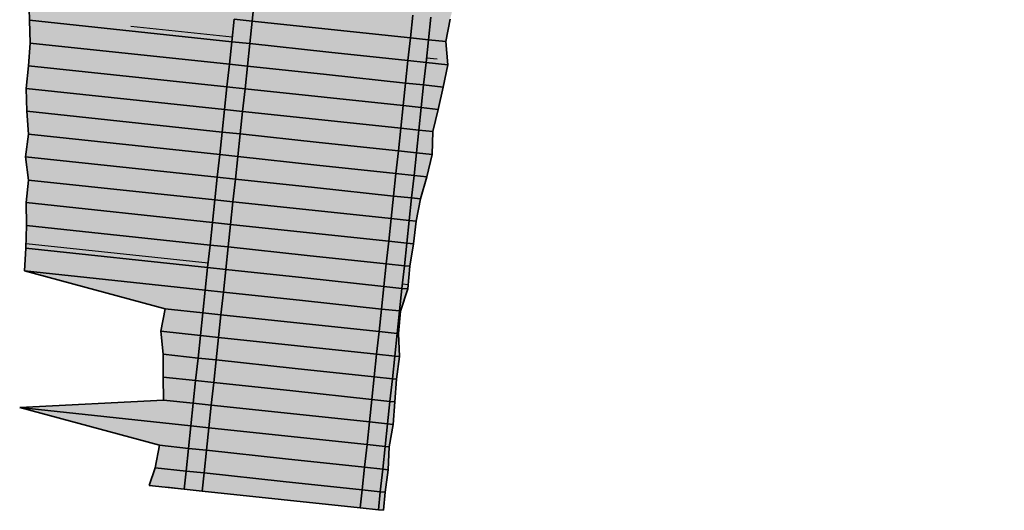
# Model space of a CAD drawing. Header units: metres. Extents: x 201888 to 228431, y 396158 to 403166.
# Tile 1 of 50: x 201920 to 201941, y 397324 to 397335. Entities that reach past the tile are written whole.
import ezdxf

# ---------------------------------------------------------------- set-up
doc = ezdxf.new("R2010")
doc.units = ezdxf.units.M
doc.layers.add('C3D-CORRIDOR', color=7, linetype='Continuous')
for name, color, linetype, lineweight in [('N-WA-GR-GRAS-V', 61, 'Continuous', 18), ('N-WA-GW-AFWERKEN_INZAAIEN-G', 60, 'Continuous', 35), ('N-WA-GW-DIJK_KRUIN_BINNEN-G', 90, 'Continuous', 35), ('N-WA-GW-DIJK_KRUIN_BUITEN-G', 90, 'Continuous', 35), ('N-WA-GW-DIJK_TEEN_BINNEN-G', 90, 'Continuous', 35), ('N-WA-GW-DIJK_TEEN_BUITEN-G', 90, 'Continuous', 35), ('N-WA-VH-VERHARDING_ASFALT-G', 252, 'Continuous', 35), ('N-WA-VH-VERHARDING_ASFALT-V', 252, 'Continuous', 18), ('N-WA-VH-VERHARDING_GRASBETONSTEEN-G', 102, 'Continuous', 35), ('N-WA-VH-VERHARDING_GRASBETONSTEEN-V', 75, 'Continuous', 18)]:
    doc.layers.add(name, color=color, linetype=linetype, lineweight=lineweight)

msp = doc.modelspace()

# ---------------------------------------------------------------- hatches: boundary and pattern name
at = {"layer": 'N-WA-GR-GRAS-V'}
for points in [[(201922.633, 397324.335), (201922.766, 397324.723), (201922.859, 397325.216), (201919.784, 397326.047), (201922.951, 397326.212), (201922.941, 397326.716), (201922.939, 397327.219), (201922.891, 397327.727), (201922.988, 397328.219), (201919.892, 397329.052), (201919.921, 397329.552), (201919.934, 397330.053), (201919.928, 397330.557), (201919.98, 397331.054), (201919.915, 397331.564), (201919.976, 397332.06), (201919.94, 397332.567), (201919.925, 397333.071), (201919.975, 397333.569), (201920.011, 397334.068), (201920.002, 397334.571), (201919.987, 397335.076), (201919.975, 397335.58), (201920.018, 397336.078), (201919.979, 397336.585), (201919.961, 397337.09), (201920.002, 397337.588), (201920.017, 397338.09), (201920.026, 397338.591), (201920.068, 397339.09), (201920.108, 397339.588), (201920.199, 397340.082), (201920.273, 397340.576), (201920.349, 397341.071), (201920.421, 397341.566), (201920.492, 397342.062), (201920.588, 397342.569), (201920.714, 397343.099), (201920.792, 397343.633), (201920.894, 397344.165), (201921.074, 397344.686), (201921.374, 397345.188), (201921.492, 397345.715), (201921.599, 397346.242), (201921.967, 397346.729), (201922.527, 397347.18), (201922.979, 397347.644), (201923.306, 397348.126), (201923.766, 397348.581), (201924.049, 397349.064), (201924.31, 397349.549), (201924.55, 397350.037), (201924.821, 397350.516), (201925.028, 397351.007), (201925.176, 397351.51), (201925.282, 397352.021), (201925.425, 397352.524), (201925.551, 397353.031), (201925.66, 397353.542), (201925.785, 397354.049), (201925.869, 397354.566), (201925.92, 397355.093), (201925.989, 397355.616), (201926.063, 397356.138), (201926.08, 397356.677), (201926.244, 397357.176), (201926.296, 397357.707), (201926.373, 397358.232), (201926.275, 397358.811), (201926.083, 397359.423), (201926.148, 397359.958), (201926.132, 397360.52), (201926.244, 397361.042), (201926.429, 397361.539), (201926.56, 397362.056), (201926.298, 397362.711), (201926.592, 397363.173), (201926.871, 397363.639), (201926.8, 397364.233), (201927.279, 397364.623), (201927.389, 397365.151), (201927.37, 397365.731), (201927.576, 397366.224), (201927.969, 397366.641), (201928.468, 397367.012), (201928.708, 397367.487), (201928.931, 397367.969), (201929.163, 397368.447), (201929.4, 397368.922), (201929.667, 397369.384), (201930.008, 397369.811), (201930.266, 397370.257), (201930.524, 397370.689), (201930.656, 397371.178), (201930.867, 397371.632), (201931.01, 397372.116), (201931.176, 397372.59), (201931.424, 397373.026), (201931.687, 397373.456), (201931.934, 397373.893), (201932.164, 397374.337), (201932.388, 397374.785), (201932.839, 397375.128), (201933.493, 397375.379), (201934.152, 397375.628), (201934.816, 397375.874), (201935.483, 397376.119), (201936.109, 397376.383), (201936.317, 397376.837), (201936.525, 397377.292), (201936.733, 397377.747), (201936.94, 397378.202), (201937.131, 397378.62), (201937.131, 397378.62), (201936.941, 397378.202), (201936.733, 397377.747), (201936.525, 397377.292), (201936.317, 397376.837), (201936.109, 397376.383), (201935.902, 397375.928), (201935.694, 397375.473), (201935.486, 397375.018), (201935.278, 397374.564), (201935.07, 397374.109), (201934.863, 397373.654), (201934.655, 397373.199), (201934.447, 397372.744), (201934.239, 397372.29), (201934.031, 397371.835), (201933.824, 397371.38), (201933.616, 397370.925), (201933.408, 397370.471), (201933.2, 397370.016), (201932.993, 397369.561), (201932.785, 397369.106), (201932.575, 397368.646), (201932.364, 397368.179), (201932.157, 397367.71), (201931.952, 397367.24), (201931.75, 397366.769), (201931.55, 397366.297), (201931.354, 397365.823), (201931.16, 397365.349), (201930.969, 397364.873), (201930.78, 397364.396), (201930.595, 397363.918), (201930.412, 397363.439), (201930.233, 397362.959), (201930.056, 397362.478), (201929.881, 397361.996), (201929.71, 397361.513), (201929.542, 397361.028), (201929.376, 397360.543), (201929.213, 397360.057), (201929.054, 397359.57), (201928.897, 397359.082), (201928.742, 397358.593), (201928.591, 397358.103), (201928.443, 397357.613), (201928.297, 397357.121), (201928.155, 397356.629), (201928.015, 397356.135), (201927.878, 397355.641), (201927.744, 397355.146), (201927.613, 397354.651), (201927.485, 397354.154), (201927.36, 397353.657), (201927.238, 397353.159), (201927.119, 397352.661), (201927.003, 397352.162), (201926.889, 397351.662), (201926.779, 397351.161), (201926.671, 397350.66), (201926.567, 397350.158), (201926.465, 397349.655), (201926.366, 397349.152), (201926.271, 397348.649), (201926.178, 397348.144), (201926.088, 397347.64), (201926.002, 397347.134), (201925.918, 397346.629), (201925.837, 397346.122), (201925.759, 397345.616), (201925.684, 397345.109), (201925.613, 397344.601), (201925.544, 397344.093), (201925.478, 397343.585), (201925.415, 397343.076), (201925.355, 397342.567), (201925.298, 397342.057), (201925.244, 397341.555), (201925.191, 397341.058), (201925.139, 397340.561), (201925.086, 397340.064), (201925.033, 397339.567), (201924.98, 397339.069), (201924.927, 397338.572), (201924.874, 397338.075), (201924.821, 397337.578), (201924.768, 397337.081), (201924.715, 397336.584), (201924.662, 397336.086), (201924.609, 397335.589), (201924.556, 397335.092), (201924.503, 397334.595), (201924.45, 397334.098), (201924.397, 397333.6), (201924.344, 397333.103), (201924.291, 397332.606), (201924.238, 397332.109), (201924.185, 397331.612), (201924.132, 397331.115), (201924.079, 397330.617), (201924.026, 397330.12), (201923.973, 397329.623), (201923.92, 397329.126), (201923.867, 397328.629), (201923.814, 397328.131), (201923.761, 397327.634), (201923.708, 397327.137), (201923.655, 397326.64), (201923.603, 397326.143), (201923.55, 397325.645), (201923.497, 397325.148), (201923.444, 397324.651), (201923.401, 397324.253), (201922.633, 397324.335)], [(201927.677, 397323.798), (201927.719, 397324.196), (201927.772, 397324.693), (201927.825, 397325.19), (201927.878, 397325.687), (201927.931, 397326.184), (201927.984, 397326.682), (201928.037, 397327.179), (201928.09, 397327.676), (201928.143, 397328.173), (201928.196, 397328.67), (201928.249, 397329.167), (201928.302, 397329.665), (201928.355, 397330.162), (201928.408, 397330.659), (201928.461, 397331.156), (201928.514, 397331.653), (201928.567, 397332.151), (201928.62, 397332.648), (201928.673, 397333.145), (201928.726, 397333.642), (201928.779, 397334.139), (201928.832, 397334.636), (201928.885, 397335.134), (201928.938, 397335.631), (201928.991, 397336.128), (201929.044, 397336.625), (201929.097, 397337.122), (201929.149, 397337.62), (201929.202, 397338.117), (201929.255, 397338.614), (201929.308, 397339.111), (201929.361, 397339.608), (201929.414, 397340.106), (201929.467, 397340.603), (201929.52, 397341.1), (201929.573, 397341.593), (201929.627, 397342.077), (201929.684, 397342.561), (201929.744, 397343.045), (201929.806, 397343.528), (201929.872, 397344.011), (201929.94, 397344.493), (201930.011, 397344.975), (201930.085, 397345.457), (201930.162, 397345.938), (201930.242, 397346.419), (201930.324, 397346.9), (201930.41, 397347.379), (201930.498, 397347.859), (201930.589, 397348.337), (201930.682, 397348.816), (201930.779, 397349.293), (201930.878, 397349.77), (201930.98, 397350.247), (201931.085, 397350.723), (201931.193, 397351.198), (201931.304, 397351.673), (201931.417, 397352.147), (201931.533, 397352.62), (201931.652, 397353.093), (201931.774, 397353.565), (201931.898, 397354.036), (201932.026, 397354.506), (201932.156, 397354.976), (201932.289, 397355.445), (201932.424, 397355.913), (201932.562, 397356.38), (201932.703, 397356.847), (201932.847, 397357.312), (201932.994, 397357.777), (201933.143, 397358.241), (201933.295, 397358.704), (201933.45, 397359.166), (201933.607, 397359.628), (201933.767, 397360.088), (201933.93, 397360.547), (201934.096, 397361.006), (201934.264, 397361.463), (201934.435, 397361.919), (201934.608, 397362.375), (201934.785, 397362.829), (201934.964, 397363.282), (201935.145, 397363.735), (201935.33, 397364.186), (201935.516, 397364.636), (201935.706, 397365.085), (201935.898, 397365.533), (201936.093, 397365.979), (201936.291, 397366.425), (201936.491, 397366.869), (201936.696, 397367.319), (201936.904, 397367.774), (201937.111, 397368.229), (201937.319, 397368.683), (201937.527, 397369.138), (201937.735, 397369.593), (201937.943, 397370.048), (201938.15, 397370.503), (201938.358, 397370.957), (201938.566, 397371.412), (201938.774, 397371.867), (201938.982, 397372.322), (201939.189, 397372.776), (201939.397, 397373.231), (201939.605, 397373.686), (201939.813, 397374.141), (201940.021, 397374.596), (201940.228, 397375.05), (201940.436, 397375.505), (201940.644, 397375.96), (201940.852, 397376.415), (201941.043, 397376.832), (201941.043, 397376.832), (201940.852, 397376.415), (201940.644, 397375.96), (201940.436, 397375.505), (201940.229, 397375.05), (201940.021, 397374.595), (201940.234, 397373.948), (201940.488, 397373.283), (201940.737, 397372.619), (201940.98, 397371.958), (201941.218, 397371.3), (201941.451, 397370.644), (201941.418, 397370.109), (201941.255, 397369.634), (201940.991, 397369.205), (201940.86, 397368.715), (201940.749, 397368.216), (201940.453, 397367.801), (201940.202, 397367.366), (201939.959, 397366.928), (201939.732, 397366.482), (201939.382, 397366.092), (201939.237, 397365.623), (201938.867, 397365.274), (201938.575, 397364.888), (201938.302, 397364.493), (201938.29, 397363.985), (201938.252, 397363.49), (201937.973, 397363.097), (201937.885, 397362.625), (201937.655, 397362.211), (201937.512, 397361.762), (201937.253, 397361.358), (201937.077, 397360.921), (201936.805, 397360.52), (201936.645, 397360.076), (201936.502, 397359.627), (201936.191, 397359.237), (201936.064, 397358.781), (201935.915, 397358.333), (201935.732, 397357.896), (201935.629, 397357.433), (201935.397, 397357.012), (201935.204, 397356.577), (201935.046, 397356.131), (201934.837, 397355.7), (201934.751, 397355.232), (201934.444, 397354.828), (201934.374, 397354.355), (201934.131, 397353.93), (201934.048, 397353.461), (201933.877, 397353.016), (201933.764, 397352.555), (201933.438, 397352.147), (201933.33, 397351.683), (201933.264, 397351.21), (201932.665, 397350.86), (201932.64, 397350.375), (201932.464, 397349.924), (201932.204, 397349.49), (201932.128, 397349.016), (201931.993, 397348.555), (201932.051, 397348.055), (201931.992, 397347.579), (201931.698, 397347.146), (201931.644, 397346.669), (201931.607, 397346.189), (201931.523, 397345.717), (201931.323, 397345.263), (201931.115, 397344.809), (201930.974, 397344.344), (201930.92, 397343.866), (201930.814, 397343.394), (201930.625, 397342.933), (201930.589, 397342.452), (201930.452, 397341.982), (201930.417, 397341.501), (201930.303, 397341.017), (201930.228, 397340.522), (201930.183, 397340.024), (201930.08, 397339.532), (201930.034, 397339.034), (201929.994, 397338.535), (201929.939, 397338.038), (201929.796, 397337.551), (201929.739, 397337.054), (201929.626, 397336.563), (201929.543, 397336.069), (201929.482, 397335.573), (201929.384, 397335.08), (201929.253, 397334.592), (201929.162, 397334.099), (201929.207, 397333.591), (201929.103, 397333.099), (201928.99, 397332.608), (201928.876, 397332.118), (201928.859, 397331.617), (201928.742, 397331.126), (201928.603, 397330.638), (201928.505, 397330.146), (201928.453, 397329.648), (201928.366, 397329.155), (201928.323, 397328.657), (201928.162, 397328.171), (201928.122, 397327.673), (201928.142, 397327.167), (201928.074, 397326.672), (201928.036, 397326.173), (201928.003, 397325.674), (201927.914, 397325.181), (201927.891, 397324.68), (201927.824, 397324.184), (201927.786, 397323.786), (201927.677, 397323.798)]]:
    msp.add_hatch(color=256, dxfattribs=at).paths.add_polyline_path(points, flags=0)
at = {"layer": 'N-WA-VH-VERHARDING_ASFALT-V'}
for points in [[(201923.799, 397324.211), (201923.841, 397324.609), (201923.894, 397325.106), (201923.947, 397325.603), (201924, 397326.1), (201924.053, 397326.597), (201924.106, 397327.095), (201924.159, 397327.592), (201924.212, 397328.089), (201924.265, 397328.586), (201924.318, 397329.083), (201924.371, 397329.581), (201924.424, 397330.078), (201924.477, 397330.575), (201924.53, 397331.072), (201924.583, 397331.569), (201924.636, 397332.067), (201924.689, 397332.564), (201924.742, 397333.061), (201924.795, 397333.558), (201924.848, 397334.055), (201924.901, 397334.552), (201924.954, 397335.05), (201925.007, 397335.547), (201925.06, 397336.044), (201925.113, 397336.541), (201925.166, 397337.038), (201925.218, 397337.536), (201925.271, 397338.033), (201925.324, 397338.53), (201925.377, 397339.027), (201925.43, 397339.524), (201925.483, 397340.021), (201925.536, 397340.519), (201925.589, 397341.016), (201925.642, 397341.513), (201925.696, 397342.014), (201925.752, 397342.521), (201925.812, 397343.028), (201925.875, 397343.534), (201925.94, 397344.04), (201926.009, 397344.546), (201926.08, 397345.051), (201926.155, 397345.556), (201926.232, 397346.061), (201926.313, 397346.564), (201926.396, 397347.068), (201926.482, 397347.571), (201926.572, 397348.073), (201926.664, 397348.575), (201926.759, 397349.076), (201926.857, 397349.577), (201926.959, 397350.077), (201927.063, 397350.577), (201927.17, 397351.076), (201927.28, 397351.574), (201927.392, 397352.072), (201927.508, 397352.569), (201927.627, 397353.065), (201927.748, 397353.561), (201927.873, 397354.056), (201928, 397354.55), (201928.131, 397355.043), (201928.264, 397355.536), (201928.4, 397356.028), (201928.539, 397356.519), (201928.681, 397357.009), (201928.826, 397357.498), (201928.974, 397357.986), (201929.124, 397358.474), (201929.278, 397358.961), (201929.434, 397359.446), (201929.593, 397359.931), (201929.755, 397360.415), (201929.92, 397360.898), (201930.088, 397361.38), (201930.258, 397361.861), (201930.431, 397362.341), (201930.608, 397362.82), (201930.787, 397363.298), (201930.968, 397363.775), (201931.153, 397364.25), (201931.34, 397364.725), (201931.53, 397365.199), (201931.723, 397365.671), (201931.919, 397366.142), (201932.118, 397366.612), (201932.319, 397367.081), (201932.523, 397367.549), (201932.73, 397368.016), (201932.939, 397368.481), (201933.149, 397368.94), (201933.356, 397369.395), (201933.564, 397369.849), (201933.772, 397370.304), (201933.98, 397370.759), (201934.188, 397371.214), (201934.395, 397371.669), (201934.603, 397372.123), (201934.811, 397372.578), (201935.019, 397373.033), (201935.226, 397373.488), (201935.434, 397373.942), (201935.642, 397374.397), (201935.85, 397374.852), (201936.058, 397375.307), (201936.265, 397375.762), (201936.473, 397376.216), (201936.681, 397376.671), (201936.889, 397377.126), (201937.097, 397377.581), (201937.304, 397378.035), (201937.495, 397378.453), (201939.087, 397377.726), (201938.896, 397377.308), (201938.688, 397376.853), (201938.481, 397376.399), (201938.273, 397375.944), (201938.065, 397375.489), (201937.857, 397375.034), (201937.649, 397374.58), (201937.442, 397374.125), (201937.234, 397373.67), (201937.026, 397373.215), (201936.818, 397372.76), (201936.61, 397372.306), (201936.403, 397371.851), (201936.195, 397371.396), (201935.987, 397370.941), (201935.779, 397370.487), (201935.571, 397370.032), (201935.364, 397369.577), (201935.156, 397369.122), (201934.948, 397368.667), (201934.74, 397368.213), (201934.533, 397367.758), (201934.327, 397367.302), (201934.125, 397366.845), (201933.925, 397366.386), (201933.728, 397365.927), (201933.533, 397365.466), (201933.342, 397365.005), (201933.152, 397364.542), (201932.966, 397364.078), (201932.783, 397363.613), (201932.602, 397363.146), (201932.424, 397362.679), (201932.248, 397362.211), (201932.076, 397361.742), (201931.906, 397361.272), (201931.739, 397360.8), (201931.574, 397360.328), (201931.413, 397359.855), (201931.254, 397359.381), (201931.098, 397358.906), (201930.945, 397358.43), (201930.795, 397357.953), (201930.647, 397357.475), (201930.503, 397356.996), (201930.361, 397356.517), (201930.222, 397356.037), (201930.085, 397355.556), (201929.952, 397355.074), (201929.821, 397354.591), (201929.694, 397354.108), (201929.569, 397353.624), (201929.447, 397353.139), (201929.328, 397352.653), (201929.211, 397352.167), (201929.098, 397351.68), (201928.987, 397351.192), (201928.88, 397350.704), (201928.775, 397350.215), (201928.673, 397349.726), (201928.574, 397349.236), (201928.478, 397348.745), (201928.384, 397348.254), (201928.294, 397347.762), (201928.206, 397347.27), (201928.122, 397346.777), (201928.04, 397346.284), (201927.961, 397345.79), (201927.885, 397345.296), (201927.812, 397344.801), (201927.742, 397344.306), (201927.675, 397343.81), (201927.611, 397343.315), (201927.549, 397342.818), (201927.491, 397342.322), (201927.436, 397341.825), (201927.382, 397341.328), (201927.329, 397340.83), (201927.276, 397340.333), (201927.223, 397339.836), (201927.17, 397339.339), (201927.118, 397338.842), (201927.065, 397338.345), (201927.012, 397337.847), (201926.959, 397337.35), (201926.906, 397336.853), (201926.853, 397336.356), (201926.8, 397335.859), (201926.747, 397335.361), (201926.694, 397334.864), (201926.641, 397334.367), (201926.588, 397333.87), (201926.535, 397333.373), (201926.482, 397332.875), (201926.429, 397332.378), (201926.376, 397331.881), (201926.323, 397331.384), (201926.27, 397330.887), (201926.217, 397330.39), (201926.164, 397329.892), (201926.111, 397329.395), (201926.058, 397328.898), (201926.005, 397328.401), (201925.952, 397327.904), (201925.899, 397327.406), (201925.846, 397326.909), (201925.793, 397326.412), (201925.74, 397325.915), (201925.687, 397325.418), (201925.634, 397324.921), (201925.582, 397324.423), (201925.539, 397324.026), (201923.799, 397324.211)], [(201925.539, 397324.026), (201925.582, 397324.423), (201925.634, 397324.921), (201925.687, 397325.418), (201925.74, 397325.915), (201925.793, 397326.412), (201925.846, 397326.909), (201925.899, 397327.406), (201925.952, 397327.904), (201926.005, 397328.401), (201926.058, 397328.898), (201926.111, 397329.395), (201926.164, 397329.892), (201926.217, 397330.39), (201926.27, 397330.887), (201926.323, 397331.384), (201926.376, 397331.881), (201926.429, 397332.378), (201926.482, 397332.875), (201926.535, 397333.373), (201926.588, 397333.87), (201926.641, 397334.367), (201926.694, 397334.864), (201926.747, 397335.361), (201926.8, 397335.859), (201926.853, 397336.356), (201926.906, 397336.853), (201926.959, 397337.35), (201927.012, 397337.847), (201927.065, 397338.345), (201927.118, 397338.842), (201927.17, 397339.339), (201927.223, 397339.836), (201927.276, 397340.333), (201927.329, 397340.83), (201927.382, 397341.328), (201927.436, 397341.825), (201927.491, 397342.322), (201927.549, 397342.818), (201927.611, 397343.315), (201927.675, 397343.81), (201927.742, 397344.306), (201927.812, 397344.801), (201927.885, 397345.296), (201927.961, 397345.79), (201928.04, 397346.284), (201928.122, 397346.777), (201928.206, 397347.27), (201928.294, 397347.762), (201928.384, 397348.254), (201928.478, 397348.745), (201928.574, 397349.236), (201928.673, 397349.726), (201928.775, 397350.215), (201928.88, 397350.704), (201928.987, 397351.192), (201929.098, 397351.68), (201929.211, 397352.167), (201929.328, 397352.653), (201929.447, 397353.139), (201929.569, 397353.624), (201929.694, 397354.108), (201929.821, 397354.591), (201929.952, 397355.074), (201930.085, 397355.556), (201930.222, 397356.037), (201930.361, 397356.517), (201930.503, 397356.996), (201930.647, 397357.475), (201930.795, 397357.953), (201930.945, 397358.43), (201931.098, 397358.906), (201931.254, 397359.381), (201931.413, 397359.855), (201931.574, 397360.328), (201931.739, 397360.8), (201931.906, 397361.272), (201932.076, 397361.742), (201932.248, 397362.211), (201932.424, 397362.679), (201932.602, 397363.146), (201932.783, 397363.613), (201932.966, 397364.078), (201933.152, 397364.542), (201933.342, 397365.005), (201933.533, 397365.466), (201933.728, 397365.927), (201933.925, 397366.386), (201934.125, 397366.845), (201934.327, 397367.302), (201934.533, 397367.758), (201934.74, 397368.213), (201934.948, 397368.667), (201935.156, 397369.122), (201935.364, 397369.577), (201935.571, 397370.032), (201935.779, 397370.487), (201935.987, 397370.941), (201936.195, 397371.396), (201936.403, 397371.851), (201936.61, 397372.306), (201936.818, 397372.76), (201937.026, 397373.215), (201937.234, 397373.67), (201937.442, 397374.125), (201937.649, 397374.58), (201937.857, 397375.034), (201938.065, 397375.489), (201938.273, 397375.944), (201938.481, 397376.399), (201938.688, 397376.853), (201938.896, 397377.308), (201939.087, 397377.726), (201940.679, 397376.999), (201940.488, 397376.581), (201940.28, 397376.126), (201940.072, 397375.671), (201939.864, 397375.217), (201939.657, 397374.762), (201939.449, 397374.307), (201939.241, 397373.852), (201939.033, 397373.397), (201938.826, 397372.943), (201938.618, 397372.488), (201938.41, 397372.033), (201938.202, 397371.578), (201937.994, 397371.124), (201937.787, 397370.669), (201937.579, 397370.214), (201937.371, 397369.759), (201937.163, 397369.305), (201936.955, 397368.85), (201936.748, 397368.395), (201936.54, 397367.94), (201936.332, 397367.485), (201936.126, 397367.035), (201935.925, 397366.588), (201935.727, 397366.14), (201935.531, 397365.692), (201935.338, 397365.242), (201935.147, 397364.79), (201934.96, 397364.338), (201934.774, 397363.885), (201934.592, 397363.43), (201934.412, 397362.975), (201934.235, 397362.518), (201934.061, 397362.061), (201933.889, 397361.602), (201933.72, 397361.143), (201933.553, 397360.682), (201933.39, 397360.22), (201933.229, 397359.758), (201933.071, 397359.294), (201932.915, 397358.83), (201932.763, 397358.365), (201932.613, 397357.899), (201932.465, 397357.432), (201932.321, 397356.964), (201932.179, 397356.495), (201932.04, 397356.025), (201931.904, 397355.555), (201931.771, 397355.084), (201931.64, 397354.612), (201931.512, 397354.139), (201931.387, 397353.666), (201931.265, 397353.191), (201931.145, 397352.717), (201931.028, 397352.241), (201930.915, 397351.765), (201930.803, 397351.288), (201930.695, 397350.81), (201930.59, 397350.332), (201930.487, 397349.853), (201930.387, 397349.374), (201930.29, 397348.894), (201930.196, 397348.413), (201930.104, 397347.932), (201930.016, 397347.45), (201929.93, 397346.968), (201929.847, 397346.486), (201929.767, 397346.003), (201929.69, 397345.519), (201929.616, 397345.035), (201929.544, 397344.551), (201929.476, 397344.066), (201929.41, 397343.58), (201929.347, 397343.095), (201929.287, 397342.609), (201929.23, 397342.122), (201929.175, 397341.636), (201929.123, 397341.142), (201929.07, 397340.645), (201929.017, 397340.148), (201928.964, 397339.651), (201928.911, 397339.154), (201928.858, 397338.656), (201928.805, 397338.159), (201928.752, 397337.662), (201928.699, 397337.165), (201928.646, 397336.668), (201928.593, 397336.17), (201928.54, 397335.673), (201928.487, 397335.176), (201928.434, 397334.679), (201928.381, 397334.182), (201928.328, 397333.684), (201928.275, 397333.187), (201928.222, 397332.69), (201928.169, 397332.193), (201928.116, 397331.696), (201928.063, 397331.199), (201928.01, 397330.701), (201927.957, 397330.204), (201927.904, 397329.707), (201927.851, 397329.21), (201927.798, 397328.713), (201927.745, 397328.215), (201927.692, 397327.718), (201927.639, 397327.221), (201927.587, 397326.724), (201927.534, 397326.227), (201927.481, 397325.73), (201927.428, 397325.232), (201927.375, 397324.735), (201927.322, 397324.238), (201927.279, 397323.84), (201925.539, 397324.026)]]:
    msp.add_hatch(color=256, dxfattribs=at).paths.add_polyline_path(points, flags=0)
at = {"layer": 'N-WA-VH-VERHARDING_GRASBETONSTEEN-V'}
for points in [[(201923.401, 397324.253), (201923.444, 397324.651), (201923.497, 397325.148), (201923.55, 397325.645), (201923.603, 397326.143), (201923.655, 397326.64), (201923.708, 397327.137), (201923.761, 397327.634), (201923.814, 397328.131), (201923.867, 397328.629), (201923.92, 397329.126), (201923.973, 397329.623), (201924.026, 397330.12), (201924.079, 397330.617), (201924.132, 397331.115), (201924.185, 397331.612), (201924.238, 397332.109), (201924.291, 397332.606), (201924.344, 397333.103), (201924.397, 397333.6), (201924.45, 397334.098), (201924.503, 397334.595), (201924.556, 397335.092), (201924.609, 397335.589), (201924.662, 397336.086), (201924.715, 397336.584), (201924.768, 397337.081), (201924.821, 397337.578), (201924.874, 397338.075), (201924.927, 397338.572), (201924.98, 397339.069), (201925.033, 397339.567), (201925.086, 397340.064), (201925.139, 397340.561), (201925.191, 397341.058), (201925.244, 397341.555), (201925.298, 397342.057), (201925.355, 397342.567), (201925.415, 397343.076), (201925.478, 397343.585), (201925.544, 397344.093), (201925.613, 397344.601), (201925.684, 397345.109), (201925.759, 397345.616), (201925.837, 397346.122), (201925.918, 397346.629), (201926.002, 397347.134), (201926.088, 397347.64), (201926.178, 397348.144), (201926.271, 397348.649), (201926.366, 397349.152), (201926.465, 397349.655), (201926.567, 397350.158), (201926.671, 397350.66), (201926.779, 397351.161), (201926.889, 397351.662), (201927.003, 397352.162), (201927.119, 397352.661), (201927.238, 397353.159), (201927.36, 397353.657), (201927.485, 397354.154), (201927.613, 397354.651), (201927.744, 397355.146), (201927.878, 397355.641), (201928.015, 397356.135), (201928.155, 397356.629), (201928.297, 397357.121), (201928.443, 397357.613), (201928.591, 397358.103), (201928.742, 397358.593), (201928.897, 397359.082), (201929.054, 397359.57), (201929.213, 397360.057), (201929.376, 397360.543), (201929.542, 397361.028), (201929.71, 397361.513), (201929.881, 397361.996), (201930.056, 397362.478), (201930.233, 397362.959), (201930.412, 397363.439), (201930.595, 397363.918), (201930.78, 397364.396), (201930.969, 397364.873), (201931.16, 397365.349), (201931.354, 397365.823), (201931.55, 397366.297), (201931.75, 397366.769), (201931.952, 397367.24), (201932.157, 397367.71), (201932.364, 397368.179), (201932.575, 397368.646), (201932.785, 397369.106), (201932.993, 397369.561), (201933.2, 397370.016), (201933.408, 397370.471), (201933.616, 397370.925), (201933.824, 397371.38), (201934.031, 397371.835), (201934.239, 397372.29), (201934.447, 397372.744), (201934.655, 397373.199), (201934.863, 397373.654), (201935.07, 397374.109), (201935.278, 397374.564), (201935.486, 397375.018), (201935.694, 397375.473), (201935.902, 397375.928), (201936.109, 397376.383), (201936.317, 397376.837), (201936.525, 397377.292), (201936.733, 397377.747), (201936.941, 397378.202), (201937.131, 397378.62), (201937.495, 397378.453), (201937.304, 397378.035), (201937.097, 397377.581), (201936.889, 397377.126), (201936.681, 397376.671), (201936.473, 397376.216), (201936.265, 397375.762), (201936.058, 397375.307), (201935.85, 397374.852), (201935.642, 397374.397), (201935.434, 397373.942), (201935.226, 397373.488), (201935.019, 397373.033), (201934.811, 397372.578), (201934.603, 397372.123), (201934.395, 397371.669), (201934.188, 397371.214), (201933.98, 397370.759), (201933.772, 397370.304), (201933.564, 397369.849), (201933.356, 397369.395), (201933.149, 397368.94), (201932.939, 397368.481), (201932.73, 397368.016), (201932.523, 397367.549), (201932.319, 397367.081), (201932.118, 397366.612), (201931.919, 397366.142), (201931.723, 397365.671), (201931.53, 397365.199), (201931.34, 397364.725), (201931.153, 397364.25), (201930.968, 397363.775), (201930.787, 397363.298), (201930.608, 397362.82), (201930.431, 397362.341), (201930.258, 397361.861), (201930.088, 397361.38), (201929.92, 397360.898), (201929.755, 397360.415), (201929.593, 397359.931), (201929.434, 397359.446), (201929.278, 397358.961), (201929.124, 397358.474), (201928.974, 397357.986), (201928.826, 397357.498), (201928.681, 397357.009), (201928.539, 397356.519), (201928.4, 397356.028), (201928.264, 397355.536), (201928.131, 397355.043), (201928, 397354.55), (201927.873, 397354.056), (201927.748, 397353.561), (201927.627, 397353.065), (201927.508, 397352.569), (201927.392, 397352.072), (201927.28, 397351.574), (201927.17, 397351.076), (201927.063, 397350.577), (201926.959, 397350.077), (201926.857, 397349.577), (201926.759, 397349.076), (201926.664, 397348.575), (201926.572, 397348.073), (201926.482, 397347.571), (201926.396, 397347.068), (201926.313, 397346.564), (201926.232, 397346.061), (201926.155, 397345.556), (201926.08, 397345.051), (201926.009, 397344.546), (201925.94, 397344.04), (201925.875, 397343.534), (201925.812, 397343.028), (201925.752, 397342.521), (201925.696, 397342.014), (201925.642, 397341.513), (201925.589, 397341.016), (201925.536, 397340.519), (201925.483, 397340.021), (201925.43, 397339.524), (201925.377, 397339.027), (201925.324, 397338.53), (201925.271, 397338.033), (201925.218, 397337.536), (201925.166, 397337.038), (201925.113, 397336.541), (201925.06, 397336.044), (201925.007, 397335.547), (201924.954, 397335.05), (201924.901, 397334.552), (201924.848, 397334.055), (201924.795, 397333.558), (201924.742, 397333.061), (201924.689, 397332.564), (201924.636, 397332.067), (201924.583, 397331.569), (201924.53, 397331.072), (201924.477, 397330.575), (201924.424, 397330.078), (201924.371, 397329.581), (201924.318, 397329.083), (201924.265, 397328.586), (201924.212, 397328.089), (201924.159, 397327.592), (201924.106, 397327.095), (201924.053, 397326.597), (201924, 397326.1), (201923.947, 397325.603), (201923.894, 397325.106), (201923.841, 397324.609), (201923.799, 397324.211), (201923.401, 397324.253)], [(201927.279, 397323.84), (201927.322, 397324.238), (201927.375, 397324.735), (201927.428, 397325.232), (201927.481, 397325.73), (201927.534, 397326.227), (201927.587, 397326.724), (201927.639, 397327.221), (201927.692, 397327.718), (201927.745, 397328.215), (201927.798, 397328.713), (201927.851, 397329.21), (201927.904, 397329.707), (201927.957, 397330.204), (201928.01, 397330.701), (201928.063, 397331.199), (201928.116, 397331.696), (201928.169, 397332.193), (201928.222, 397332.69), (201928.275, 397333.187), (201928.328, 397333.684), (201928.381, 397334.182), (201928.434, 397334.679), (201928.487, 397335.176), (201928.54, 397335.673), (201928.593, 397336.17), (201928.646, 397336.668), (201928.699, 397337.165), (201928.752, 397337.662), (201928.805, 397338.159), (201928.858, 397338.656), (201928.911, 397339.154), (201928.964, 397339.651), (201929.017, 397340.148), (201929.07, 397340.645), (201929.123, 397341.142), (201929.175, 397341.636), (201929.23, 397342.122), (201929.287, 397342.609), (201929.347, 397343.095), (201929.41, 397343.58), (201929.476, 397344.066), (201929.544, 397344.551), (201929.616, 397345.035), (201929.69, 397345.519), (201929.767, 397346.003), (201929.847, 397346.486), (201929.93, 397346.968), (201930.016, 397347.45), (201930.104, 397347.932), (201930.196, 397348.413), (201930.29, 397348.894), (201930.387, 397349.374), (201930.487, 397349.853), (201930.59, 397350.332), (201930.695, 397350.81), (201930.803, 397351.288), (201930.915, 397351.765), (201931.028, 397352.241), (201931.145, 397352.717), (201931.265, 397353.191), (201931.387, 397353.666), (201931.512, 397354.139), (201931.64, 397354.612), (201931.771, 397355.084), (201931.904, 397355.555), (201932.04, 397356.025), (201932.179, 397356.495), (201932.321, 397356.964), (201932.465, 397357.432), (201932.613, 397357.899), (201932.763, 397358.365), (201932.915, 397358.83), (201933.071, 397359.294), (201933.229, 397359.758), (201933.39, 397360.22), (201933.553, 397360.682), (201933.72, 397361.143), (201933.889, 397361.602), (201934.061, 397362.061), (201934.235, 397362.518), (201934.412, 397362.975), (201934.592, 397363.43), (201934.774, 397363.885), (201934.96, 397364.338), (201935.147, 397364.79), (201935.338, 397365.242), (201935.531, 397365.692), (201935.727, 397366.14), (201935.925, 397366.588), (201936.126, 397367.035), (201936.332, 397367.485), (201936.54, 397367.94), (201936.748, 397368.395), (201936.955, 397368.85), (201937.163, 397369.305), (201937.371, 397369.759), (201937.579, 397370.214), (201937.787, 397370.669), (201937.994, 397371.124), (201938.202, 397371.578), (201938.41, 397372.033), (201938.618, 397372.488), (201938.826, 397372.943), (201939.033, 397373.397), (201939.241, 397373.852), (201939.449, 397374.307), (201939.657, 397374.762), (201939.864, 397375.217), (201940.072, 397375.671), (201940.28, 397376.126), (201940.488, 397376.581), (201940.679, 397376.999), (201941.043, 397376.832), (201940.852, 397376.415), (201940.644, 397375.96), (201940.436, 397375.505), (201940.228, 397375.05), (201940.021, 397374.596), (201939.813, 397374.141), (201939.605, 397373.686), (201939.397, 397373.231), (201939.189, 397372.776), (201938.982, 397372.322), (201938.774, 397371.867), (201938.566, 397371.412), (201938.358, 397370.957), (201938.15, 397370.503), (201937.943, 397370.048), (201937.735, 397369.593), (201937.527, 397369.138), (201937.319, 397368.683), (201937.111, 397368.229), (201936.904, 397367.774), (201936.696, 397367.319), (201936.491, 397366.869), (201936.291, 397366.425), (201936.093, 397365.979), (201935.898, 397365.533), (201935.706, 397365.085), (201935.516, 397364.636), (201935.33, 397364.186), (201935.145, 397363.735), (201934.964, 397363.282), (201934.785, 397362.829), (201934.608, 397362.375), (201934.435, 397361.919), (201934.264, 397361.463), (201934.096, 397361.006), (201933.93, 397360.547), (201933.767, 397360.088), (201933.607, 397359.628), (201933.45, 397359.166), (201933.295, 397358.704), (201933.143, 397358.241), (201932.994, 397357.777), (201932.847, 397357.312), (201932.703, 397356.847), (201932.562, 397356.38), (201932.424, 397355.913), (201932.289, 397355.445), (201932.156, 397354.976), (201932.026, 397354.506), (201931.898, 397354.036), (201931.774, 397353.565), (201931.652, 397353.093), (201931.533, 397352.62), (201931.417, 397352.147), (201931.304, 397351.673), (201931.193, 397351.198), (201931.085, 397350.723), (201930.98, 397350.247), (201930.878, 397349.77), (201930.779, 397349.293), (201930.682, 397348.816), (201930.589, 397348.337), (201930.498, 397347.859), (201930.41, 397347.379), (201930.324, 397346.9), (201930.242, 397346.419), (201930.162, 397345.938), (201930.085, 397345.457), (201930.011, 397344.975), (201929.94, 397344.493), (201929.872, 397344.011), (201929.806, 397343.528), (201929.744, 397343.045), (201929.684, 397342.561), (201929.627, 397342.077), (201929.573, 397341.593), (201929.52, 397341.1), (201929.467, 397340.603), (201929.414, 397340.106), (201929.361, 397339.608), (201929.308, 397339.111), (201929.255, 397338.614), (201929.202, 397338.117), (201929.149, 397337.62), (201929.097, 397337.122), (201929.044, 397336.625), (201928.991, 397336.128), (201928.938, 397335.631), (201928.885, 397335.134), (201928.832, 397334.636), (201928.779, 397334.139), (201928.726, 397333.642), (201928.673, 397333.145), (201928.62, 397332.648), (201928.567, 397332.151), (201928.514, 397331.653), (201928.461, 397331.156), (201928.408, 397330.659), (201928.355, 397330.162), (201928.302, 397329.665), (201928.249, 397329.167), (201928.196, 397328.67), (201928.143, 397328.173), (201928.09, 397327.676), (201928.037, 397327.179), (201927.984, 397326.682), (201927.931, 397326.184), (201927.878, 397325.687), (201927.825, 397325.19), (201927.772, 397324.693), (201927.719, 397324.196), (201927.677, 397323.798), (201927.279, 397323.84)]]:
    msp.add_hatch(color=256, dxfattribs=at).paths.add_polyline_path(points, flags=0)

# ---------------------------------------------------------------- linework, layer by layer
at = {"layer": 'C3D-CORRIDOR'}
for p, q in [((201924.461, 397334.197, 13.882), (201922.23, 397334.435, 13.134)), ((201928.736, 397333.742, 13.882), (201928.967, 397333.717, 13.805)), ((201923.931, 397329.225, 13.684), (201919.923, 397329.652, 12.34)), ((201928.207, 397328.77, 13.684), (201928.332, 397328.756, 13.642)), ((201923.401, 397324.253, 13.571), (201923.017, 397324.294, 13.442)), ((201927.786, 397323.786, 13.608), (201927.731, 397323.792, 13.589))]:
    msp.add_line(p, q, dxfattribs=at)
at = {"layer": 'N-WA-GW-AFWERKEN_INZAAIEN-G'}
for p, q in [((201924.45, 397334.098, 13.878), (201920.002, 397334.571, 12.387)), ((201928.779, 397334.139, 13.898), (201929.162, 397334.099, 13.77)), ((201924.397, 397333.6, 13.858), (201920.011, 397334.068, 12.388)), ((201924.344, 397333.103, 13.838), (201919.975, 397333.569, 12.373)), ((201928.726, 397333.642, 13.878), (201929.207, 397333.591, 13.717)), ((201924.291, 397332.606, 13.818), (201919.925, 397333.071, 12.355)), ((201928.673, 397333.145, 13.858), (201929.103, 397333.099, 13.714)), ((201928.62, 397332.648, 13.838), (201928.99, 397332.608, 13.714)), ((201924.238, 397332.109, 13.798), (201919.94, 397332.567, 12.357)), ((201924.185, 397331.612, 13.778), (201919.976, 397332.06, 12.367)), ((201928.567, 397332.151, 13.818), (201928.876, 397332.118, 13.714)), ((201924.132, 397331.115, 13.758), (201919.915, 397331.564, 12.344)), ((201928.514, 397331.653, 13.798), (201928.859, 397331.617, 13.682)), ((201928.461, 397331.156, 13.778), (201928.742, 397331.126, 13.684)), ((201924.079, 397330.617, 13.738), (201919.98, 397331.054, 12.364)), ((201928.408, 397330.659, 13.758), (201928.603, 397330.638, 13.693)), ((201924.026, 397330.12, 13.718), (201919.928, 397330.557, 12.344)), ((201923.973, 397329.623, 13.698), (201919.934, 397330.053, 12.344)), ((201928.355, 397330.162, 13.738), (201928.505, 397330.146, 13.688)), ((201928.302, 397329.665, 13.718), (201928.453, 397329.648, 13.667)), ((201923.92, 397329.126, 13.68), (201919.921, 397329.552, 12.339)), ((201928.249, 397329.167, 13.698), (201928.366, 397329.155, 13.659)), ((201923.867, 397328.629, 13.663), (201919.892, 397329.052, 12.33)), ((201928.196, 397328.67, 13.68), (201928.323, 397328.657, 13.637)), ((201923.814, 397328.131, 13.647), (201922.988, 397328.219, 13.37)), ((201928.143, 397328.173, 13.663), (201928.162, 397328.171, 13.656)), ((201923.761, 397327.634, 13.633), (201922.891, 397327.727, 13.341)), ((201928.09, 397327.676, 13.647), (201928.122, 397327.673, 13.658)), ((201923.708, 397327.137, 13.62), (201922.939, 397327.219, 13.362)), ((201928.037, 397327.179, 13.633), (201928.142, 397327.167, 13.668)), ((201923.655, 397326.64, 13.608), (201922.941, 397326.716, 13.369)), ((201927.984, 397326.682, 13.62), (201928.074, 397326.672, 13.65)), ((201923.603, 397326.143, 13.598), (201922.951, 397326.212, 13.38)), ((201927.931, 397326.184, 13.608), (201928.036, 397326.173, 13.643)), ((201923.55, 397325.645, 13.589), (201919.784, 397326.047, 12.327)), ((201927.878, 397325.687, 13.598), (201928.003, 397325.674, 13.64)), ((201923.497, 397325.148, 13.581), (201922.859, 397325.216, 13.368)), ((201927.825, 397325.19, 13.589), (201927.914, 397325.181, 13.619)), ((201923.444, 397324.651, 13.575), (201922.766, 397324.723, 13.348)), ((201927.772, 397324.693, 13.581), (201927.891, 397324.68, 13.621)), ((201923.401, 397324.253, 13.571), (201922.633, 397324.335, 13.314)), ((201927.719, 397324.196, 13.575), (201927.824, 397324.184, 13.61)), ((201927.677, 397323.798, 13.571), (201927.786, 397323.786, 13.608))]:
    msp.add_line(p, q, dxfattribs=at)
at = {"layer": 'N-WA-GW-DIJK_KRUIN_BINNEN-G'}
for p, q in [((201928.381, 397334.182, 13.898), (201928.434, 397334.679, 13.918)), ((201928.779, 397334.139, 13.898), (201928.832, 397334.636, 13.918)), ((201928.328, 397333.684, 13.878), (201928.381, 397334.182, 13.898)), ((201928.726, 397333.642, 13.878), (201928.779, 397334.139, 13.898)), ((201928.275, 397333.187, 13.858), (201928.328, 397333.684, 13.878)), ((201928.673, 397333.145, 13.858), (201928.726, 397333.642, 13.878)), ((201928.222, 397332.69, 13.838), (201928.275, 397333.187, 13.858)), ((201928.62, 397332.648, 13.838), (201928.673, 397333.145, 13.858)), ((201928.169, 397332.193, 13.818), (201928.222, 397332.69, 13.838)), ((201928.567, 397332.151, 13.818), (201928.62, 397332.648, 13.838)), ((201928.116, 397331.696, 13.798), (201928.169, 397332.193, 13.818)), ((201928.514, 397331.653, 13.798), (201928.567, 397332.151, 13.818)), ((201928.063, 397331.199, 13.778), (201928.116, 397331.696, 13.798)), ((201928.461, 397331.156, 13.778), (201928.514, 397331.653, 13.798)), ((201928.01, 397330.701, 13.758), (201928.063, 397331.199, 13.778)), ((201928.408, 397330.659, 13.758), (201928.461, 397331.156, 13.778)), ((201927.957, 397330.204, 13.738), (201928.01, 397330.701, 13.758)), ((201928.355, 397330.162, 13.738), (201928.408, 397330.659, 13.758)), ((201927.904, 397329.707, 13.718), (201927.957, 397330.204, 13.738)), ((201928.302, 397329.665, 13.718), (201928.355, 397330.162, 13.738)), ((201927.851, 397329.21, 13.698), (201927.904, 397329.707, 13.718)), ((201928.249, 397329.167, 13.698), (201928.302, 397329.665, 13.718)), ((201927.798, 397328.713, 13.68), (201927.851, 397329.21, 13.698)), ((201928.196, 397328.67, 13.68), (201928.249, 397329.167, 13.698)), ((201927.745, 397328.215, 13.663), (201927.798, 397328.713, 13.68)), ((201928.143, 397328.173, 13.663), (201928.196, 397328.67, 13.68)), ((201927.692, 397327.718, 13.647), (201927.745, 397328.215, 13.663)), ((201928.09, 397327.676, 13.647), (201928.143, 397328.173, 13.663)), ((201927.639, 397327.221, 13.633), (201927.692, 397327.718, 13.647)), ((201928.037, 397327.179, 13.633), (201928.09, 397327.676, 13.647)), ((201927.587, 397326.724, 13.62), (201927.639, 397327.221, 13.633)), ((201927.984, 397326.682, 13.62), (201928.037, 397327.179, 13.633)), ((201927.534, 397326.227, 13.608), (201927.587, 397326.724, 13.62)), ((201927.931, 397326.184, 13.608), (201927.984, 397326.682, 13.62)), ((201927.481, 397325.73, 13.598), (201927.534, 397326.227, 13.608)), ((201927.878, 397325.687, 13.598), (201927.931, 397326.184, 13.608)), ((201927.428, 397325.232, 13.589), (201927.481, 397325.73, 13.598)), ((201927.825, 397325.19, 13.589), (201927.878, 397325.687, 13.598)), ((201927.375, 397324.735, 13.581), (201927.428, 397325.232, 13.589)), ((201927.772, 397324.693, 13.581), (201927.825, 397325.19, 13.589)), ((201927.322, 397324.238, 13.575), (201927.375, 397324.735, 13.581)), ((201927.719, 397324.196, 13.575), (201927.772, 397324.693, 13.581)), ((201927.279, 397323.84, 13.571), (201927.322, 397324.238, 13.575)), ((201927.677, 397323.798, 13.571), (201927.719, 397324.196, 13.575))]:
    msp.add_line(p, q, dxfattribs=at)
at = {"layer": 'N-WA-GW-DIJK_KRUIN_BUITEN-G'}
for p, q in [((201924.901, 397334.552, 13.898), (201924.954, 397335.05, 13.918)), ((201924.45, 397334.098, 13.878), (201924.503, 397334.595, 13.898)), ((201924.848, 397334.055, 13.878), (201924.901, 397334.552, 13.898)), ((201924.397, 397333.6, 13.858), (201924.45, 397334.098, 13.878)), ((201924.795, 397333.558, 13.858), (201924.848, 397334.055, 13.878)), ((201924.344, 397333.103, 13.838), (201924.397, 397333.6, 13.858)), ((201924.742, 397333.061, 13.838), (201924.795, 397333.558, 13.858)), ((201924.291, 397332.606, 13.818), (201924.344, 397333.103, 13.838)), ((201924.689, 397332.564, 13.818), (201924.742, 397333.061, 13.838)), ((201924.238, 397332.109, 13.798), (201924.291, 397332.606, 13.818)), ((201924.636, 397332.067, 13.798), (201924.689, 397332.564, 13.818)), ((201924.185, 397331.612, 13.778), (201924.238, 397332.109, 13.798)), ((201924.583, 397331.569, 13.778), (201924.636, 397332.067, 13.798)), ((201924.132, 397331.115, 13.758), (201924.185, 397331.612, 13.778)), ((201924.53, 397331.072, 13.758), (201924.583, 397331.569, 13.778)), ((201924.079, 397330.617, 13.738), (201924.132, 397331.115, 13.758)), ((201924.477, 397330.575, 13.738), (201924.53, 397331.072, 13.758)), ((201924.026, 397330.12, 13.718), (201924.079, 397330.617, 13.738)), ((201924.424, 397330.078, 13.718), (201924.477, 397330.575, 13.738)), ((201923.973, 397329.623, 13.698), (201924.026, 397330.12, 13.718)), ((201924.371, 397329.581, 13.698), (201924.424, 397330.078, 13.718)), ((201923.92, 397329.126, 13.68), (201923.973, 397329.623, 13.698)), ((201924.318, 397329.083, 13.68), (201924.371, 397329.581, 13.698)), ((201923.867, 397328.629, 13.663), (201923.92, 397329.126, 13.68)), ((201924.265, 397328.586, 13.663), (201924.318, 397329.083, 13.68)), ((201923.814, 397328.131, 13.647), (201923.867, 397328.629, 13.663)), ((201924.212, 397328.089, 13.647), (201924.265, 397328.586, 13.663)), ((201923.761, 397327.634, 13.633), (201923.814, 397328.131, 13.647)), ((201924.159, 397327.592, 13.633), (201924.212, 397328.089, 13.647)), ((201923.708, 397327.137, 13.62), (201923.761, 397327.634, 13.633)), ((201924.106, 397327.095, 13.62), (201924.159, 397327.592, 13.633)), ((201923.655, 397326.64, 13.608), (201923.708, 397327.137, 13.62)), ((201924.053, 397326.597, 13.608), (201924.106, 397327.095, 13.62)), ((201923.603, 397326.143, 13.598), (201923.655, 397326.64, 13.608)), ((201924, 397326.1, 13.598), (201924.053, 397326.597, 13.608)), ((201923.55, 397325.645, 13.589), (201923.603, 397326.143, 13.598)), ((201923.947, 397325.603, 13.589), (201924, 397326.1, 13.598)), ((201923.497, 397325.148, 13.581), (201923.55, 397325.645, 13.589)), ((201923.894, 397325.106, 13.581), (201923.947, 397325.603, 13.589)), ((201923.444, 397324.651, 13.575), (201923.497, 397325.148, 13.581)), ((201923.841, 397324.609, 13.575), (201923.894, 397325.106, 13.581)), ((201923.401, 397324.253, 13.571), (201923.444, 397324.651, 13.575)), ((201923.799, 397324.211, 13.571), (201923.841, 397324.609, 13.575))]:
    msp.add_line(p, q, dxfattribs=at)
at = {"layer": 'N-WA-GW-DIJK_TEEN_BINNEN-G'}
for p, q in [((201929.162, 397334.099, 13.77), (201929.253, 397334.592, 13.777)), ((201929.207, 397333.591, 13.717), (201929.162, 397334.099, 13.77)), ((201929.103, 397333.099, 13.714), (201929.207, 397333.591, 13.717)), ((201928.99, 397332.608, 13.714), (201929.103, 397333.099, 13.714)), ((201928.876, 397332.118, 13.714), (201928.99, 397332.608, 13.714)), ((201928.859, 397331.617, 13.682), (201928.876, 397332.118, 13.714)), ((201928.742, 397331.126, 13.684), (201928.859, 397331.617, 13.682)), ((201928.603, 397330.638, 13.693), (201928.742, 397331.126, 13.684)), ((201928.505, 397330.146, 13.688), (201928.603, 397330.638, 13.693)), ((201928.453, 397329.648, 13.667), (201928.505, 397330.146, 13.688)), ((201928.366, 397329.155, 13.659), (201928.453, 397329.648, 13.667)), ((201928.323, 397328.657, 13.637), (201928.366, 397329.155, 13.659)), ((201928.162, 397328.171, 13.656), (201928.323, 397328.657, 13.637)), ((201928.122, 397327.673, 13.658), (201928.162, 397328.171, 13.656)), ((201928.142, 397327.167, 13.668), (201928.122, 397327.673, 13.658)), ((201928.074, 397326.672, 13.65), (201928.142, 397327.167, 13.668)), ((201928.036, 397326.173, 13.643), (201928.074, 397326.672, 13.65)), ((201928.003, 397325.674, 13.64), (201928.036, 397326.173, 13.643)), ((201927.914, 397325.181, 13.619), (201928.003, 397325.674, 13.64)), ((201927.891, 397324.68, 13.621), (201927.914, 397325.181, 13.619)), ((201927.824, 397324.184, 13.61), (201927.891, 397324.68, 13.621)), ((201927.786, 397323.786, 13.608), (201927.824, 397324.184, 13.61))]:
    msp.add_line(p, q, dxfattribs=at)
at = {"layer": 'N-WA-GW-DIJK_TEEN_BUITEN-G'}
for p, q in [((201920.002, 397334.571, 12.387), (201919.987, 397335.076, 12.384)), ((201920.011, 397334.068, 12.388), (201920.002, 397334.571, 12.387)), ((201919.975, 397333.569, 12.373), (201920.011, 397334.068, 12.388)), ((201919.925, 397333.071, 12.355), (201919.975, 397333.569, 12.373)), ((201919.94, 397332.567, 12.357), (201919.925, 397333.071, 12.355)), ((201919.976, 397332.06, 12.367), (201919.94, 397332.567, 12.357)), ((201919.915, 397331.564, 12.344), (201919.976, 397332.06, 12.367)), ((201919.98, 397331.054, 12.364), (201919.915, 397331.564, 12.344)), ((201919.928, 397330.557, 12.344), (201919.98, 397331.054, 12.364)), ((201919.934, 397330.053, 12.344), (201919.928, 397330.557, 12.344)), ((201919.921, 397329.552, 12.339), (201919.934, 397330.053, 12.344)), ((201919.892, 397329.052, 12.33), (201919.921, 397329.552, 12.339)), ((201922.988, 397328.219, 13.37), (201919.892, 397329.052, 12.33)), ((201922.891, 397327.727, 13.341), (201922.988, 397328.219, 13.37)), ((201922.939, 397327.219, 13.362), (201922.891, 397327.727, 13.341)), ((201922.941, 397326.716, 13.369), (201922.939, 397327.219, 13.362)), ((201922.951, 397326.212, 13.38), (201922.941, 397326.716, 13.369)), ((201919.784, 397326.047, 12.327), (201922.951, 397326.212, 13.38)), ((201922.859, 397325.216, 13.368), (201919.784, 397326.047, 12.327)), ((201922.766, 397324.723, 13.348), (201922.859, 397325.216, 13.368)), ((201922.633, 397324.335, 13.314), (201922.766, 397324.723, 13.348))]:
    msp.add_line(p, q, dxfattribs=at)
at = {"layer": 'N-WA-VH-VERHARDING_ASFALT-G'}
for p, q in [((201926.641, 397334.367, 13.898), (201924.901, 397334.552, 13.898)), ((201926.641, 397334.367, 13.898), (201928.381, 397334.182, 13.898)), ((201926.588, 397333.87, 13.878), (201924.848, 397334.055, 13.878)), ((201926.588, 397333.87, 13.878), (201928.328, 397333.684, 13.878)), ((201926.535, 397333.373, 13.858), (201924.795, 397333.558, 13.858)), ((201926.535, 397333.373, 13.858), (201928.275, 397333.187, 13.858)), ((201926.482, 397332.875, 13.838), (201924.742, 397333.061, 13.838)), ((201926.482, 397332.875, 13.838), (201928.222, 397332.69, 13.838)), ((201926.429, 397332.378, 13.818), (201924.689, 397332.564, 13.818)), ((201926.429, 397332.378, 13.818), (201928.169, 397332.193, 13.818)), ((201926.376, 397331.881, 13.798), (201924.636, 397332.067, 13.798)), ((201926.376, 397331.881, 13.798), (201928.116, 397331.696, 13.798)), ((201926.323, 397331.384, 13.778), (201924.583, 397331.569, 13.778)), ((201926.323, 397331.384, 13.778), (201928.063, 397331.199, 13.778)), ((201926.27, 397330.887, 13.758), (201924.53, 397331.072, 13.758)), ((201926.27, 397330.887, 13.758), (201928.01, 397330.701, 13.758)), ((201926.217, 397330.39, 13.738), (201924.477, 397330.575, 13.738)), ((201926.217, 397330.39, 13.738), (201927.957, 397330.204, 13.738)), ((201926.164, 397329.892, 13.718), (201924.424, 397330.078, 13.718)), ((201926.164, 397329.892, 13.718), (201927.904, 397329.707, 13.718)), ((201926.111, 397329.395, 13.698), (201924.371, 397329.581, 13.698)), ((201926.111, 397329.395, 13.698), (201927.851, 397329.21, 13.698)), ((201926.058, 397328.898, 13.68), (201924.318, 397329.083, 13.68)), ((201926.058, 397328.898, 13.68), (201927.798, 397328.713, 13.68)), ((201926.005, 397328.401, 13.663), (201924.265, 397328.586, 13.663)), ((201926.005, 397328.401, 13.663), (201927.745, 397328.215, 13.663)), ((201925.952, 397327.904, 13.647), (201924.212, 397328.089, 13.647)), ((201925.952, 397327.904, 13.647), (201927.692, 397327.718, 13.647)), ((201925.899, 397327.406, 13.633), (201924.159, 397327.592, 13.633)), ((201925.899, 397327.406, 13.633), (201927.639, 397327.221, 13.633)), ((201925.846, 397326.909, 13.62), (201924.106, 397327.095, 13.62)), ((201925.846, 397326.909, 13.62), (201927.587, 397326.724, 13.62)), ((201925.793, 397326.412, 13.608), (201924.053, 397326.597, 13.608)), ((201925.793, 397326.412, 13.608), (201927.534, 397326.227, 13.608)), ((201925.74, 397325.915, 13.598), (201924, 397326.1, 13.598)), ((201925.74, 397325.915, 13.598), (201927.481, 397325.73, 13.598)), ((201925.687, 397325.418, 13.589), (201923.947, 397325.603, 13.589)), ((201925.687, 397325.418, 13.589), (201927.428, 397325.232, 13.589)), ((201925.634, 397324.921, 13.581), (201923.894, 397325.106, 13.581)), ((201925.634, 397324.921, 13.581), (201927.375, 397324.735, 13.581)), ((201925.582, 397324.423, 13.575), (201923.841, 397324.609, 13.575)), ((201925.582, 397324.423, 13.575), (201927.322, 397324.238, 13.575)), ((201925.539, 397324.026, 13.571), (201923.799, 397324.211, 13.571)), ((201925.539, 397324.026, 13.571), (201927.279, 397323.84, 13.571))]:
    msp.add_line(p, q, dxfattribs=at)
at = {"layer": 'N-WA-VH-VERHARDING_GRASBETONSTEEN-G'}
for p, q in [((201924.901, 397334.552, 13.898), (201924.503, 397334.595, 13.898)), ((201928.381, 397334.182, 13.898), (201928.779, 397334.139, 13.898)), ((201924.848, 397334.055, 13.878), (201924.45, 397334.098, 13.878)), ((201928.328, 397333.684, 13.878), (201928.726, 397333.642, 13.878)), ((201924.795, 397333.558, 13.858), (201924.397, 397333.6, 13.858)), ((201924.742, 397333.061, 13.838), (201924.344, 397333.103, 13.838)), ((201928.275, 397333.187, 13.858), (201928.673, 397333.145, 13.858)), ((201924.689, 397332.564, 13.818), (201924.291, 397332.606, 13.818)), ((201928.222, 397332.69, 13.838), (201928.62, 397332.648, 13.838)), ((201928.169, 397332.193, 13.818), (201928.567, 397332.151, 13.818)), ((201924.636, 397332.067, 13.798), (201924.238, 397332.109, 13.798)), ((201924.583, 397331.569, 13.778), (201924.185, 397331.612, 13.778)), ((201928.116, 397331.696, 13.798), (201928.514, 397331.653, 13.798)), ((201924.53, 397331.072, 13.758), (201924.132, 397331.115, 13.758)), ((201928.063, 397331.199, 13.778), (201928.461, 397331.156, 13.778)), ((201928.01, 397330.701, 13.758), (201928.408, 397330.659, 13.758)), ((201924.477, 397330.575, 13.738), (201924.079, 397330.617, 13.738)), ((201924.424, 397330.078, 13.718), (201924.026, 397330.12, 13.718)), ((201927.957, 397330.204, 13.738), (201928.355, 397330.162, 13.738)), ((201924.371, 397329.581, 13.698), (201923.973, 397329.623, 13.698)), ((201927.904, 397329.707, 13.718), (201928.302, 397329.665, 13.718)), ((201927.851, 397329.21, 13.698), (201928.249, 397329.167, 13.698)), ((201924.318, 397329.083, 13.68), (201923.92, 397329.126, 13.68)), ((201927.798, 397328.713, 13.68), (201928.196, 397328.67, 13.68)), ((201924.265, 397328.586, 13.663), (201923.867, 397328.629, 13.663)), ((201924.212, 397328.089, 13.647), (201923.814, 397328.131, 13.647)), ((201927.745, 397328.215, 13.663), (201928.143, 397328.173, 13.663)), ((201924.159, 397327.592, 13.633), (201923.761, 397327.634, 13.633)), ((201927.692, 397327.718, 13.647), (201928.09, 397327.676, 13.647)), ((201927.639, 397327.221, 13.633), (201928.037, 397327.179, 13.633)), ((201924.106, 397327.095, 13.62), (201923.708, 397327.137, 13.62)), ((201924.053, 397326.597, 13.608), (201923.655, 397326.64, 13.608)), ((201927.587, 397326.724, 13.62), (201927.984, 397326.682, 13.62)), ((201924, 397326.1, 13.598), (201923.603, 397326.143, 13.598)), ((201927.534, 397326.227, 13.608), (201927.931, 397326.184, 13.608)), ((201927.481, 397325.73, 13.598), (201927.878, 397325.687, 13.598)), ((201923.947, 397325.603, 13.589), (201923.55, 397325.645, 13.589)), ((201927.428, 397325.232, 13.589), (201927.825, 397325.19, 13.589)), ((201923.894, 397325.106, 13.581), (201923.497, 397325.148, 13.581)), ((201923.841, 397324.609, 13.575), (201923.444, 397324.651, 13.575)), ((201927.375, 397324.735, 13.581), (201927.772, 397324.693, 13.581)), ((201923.799, 397324.211, 13.571), (201923.401, 397324.253, 13.571)), ((201927.322, 397324.238, 13.575), (201927.719, 397324.196, 13.575)), ((201927.279, 397323.84, 13.571), (201927.677, 397323.798, 13.571))]:
    msp.add_line(p, q, dxfattribs=at)

doc.saveas('drawing.dxf')
